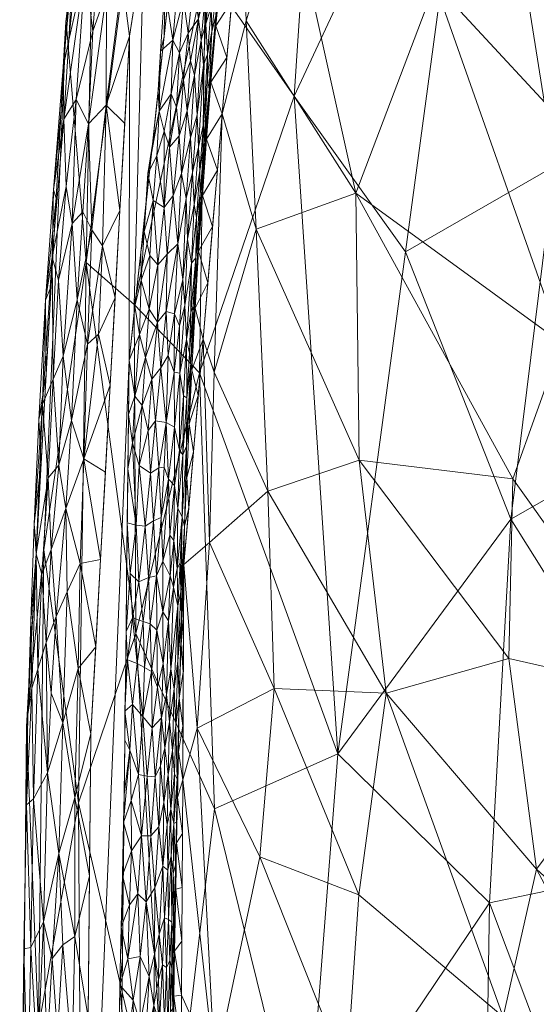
# Model space of a CAD drawing. Header units: millimetres. Extents: x -275 to 275, y 0 to 461.
# Tile 18 of 85: x -275 to -255, y 319 to 357. Entities that reach past the tile are written whole.
import ezdxf

# ---------------------------------------------------------------- set-up
doc = ezdxf.new("R2010")
doc.units = ezdxf.units.MM
doc.layers.add('A-GENM', color=13, linetype='Continuous')

# ---------------------------------------------------------------- blocks, each defined once
blk = doc.blocks.new('MODEL_CCAS1511-1000410R0 - MODEL_CCAS1511-1000410R0-465174-Preview')
at = {"layer": 'A-GENM', "lineweight": 9}
mesh = blk.add_polyface(dxfattribs=at)
corners = [(-272.167, 0), (-272.319, -150.975), (-272.479, -301.95), (-272.223, -329.002), (-270.726, -356.013), (-266.536, -382.739), (-256.83, -407.989), (-238.784, -428.131), (-214.858, -440.747), (-188.814, -448.06), (-162.114, -452.412), (-135.192, -455.069), (-108.188, -456.694), (-81.152, -457.659), (-54.105, -458.187), (-27.053, -458.42), (0, -458.452), (27.053, -458.42), (54.105, -458.187), (81.152, -457.659), (108.188, -456.694), (135.192, -455.069), (162.114, -452.412), (188.814, -448.059), (214.858, -440.746), (238.784, -428.131), (256.83, -407.989), (266.536, -382.739), (270.726, -356.013), (272.223, -329.002), (272.479, -301.95), (272.319, -150.975), (272.167, 0), (-271.479, -141.65), (-253.734, -118.36), (-222.049, -117.596), (-190.328, -117.596), (-158.607, -117.596), (-126.885, -117.596), (-95.164, -117.596), (-63.443, -117.596), (-31.721, -117.596), (0, -117.596), (15.006, -117.596), (30.013, -117.596), (45.019, -117.596), (60.026, -117.596), (75.032, -117.596), (90.039, -117.596), (105.045, -117.596), (120.051, -117.596), (135.058, -117.596), (150.064, -117.596), (165.071, -117.596), (180.077, -117.596), (195.083, -117.596), (210.09, -117.596), (225.096, -117.596), (240.103, -117.596), (255.062, -118.77), (267.363, -127.255), (271.479, -141.65), (271.5, -276.207), (270.746, -343.476), (267.133, -376.894), (262.881, -393.154), (255.834, -408.391), (245.398, -421.522), (232.048, -431.692), (216.932, -439.027), (200.945, -444.221), (167.942, -450.629), (134.487, -454.07), (67.276, -456.933), (0, -457.5), (-67.276, -456.933), (-134.485, -454.07), (-167.944, -450.629), (-200.946, -444.221), (-216.933, -439.027), (-232.048, -431.692), (-245.398, -421.522), (-255.835, -408.389), (-262.881, -393.152), (-267.133, -376.893), (-270.746, -343.476), (-271.5, -276.208), (0, -47.739), (12.205, -52.795), (17.261, -65), (12.205, -77.205), (0, -82.261), (-12.205, -77.205), (-17.261, -65), (-12.205, -52.795), (263.622, -390.318), (260.818, -397.614), (250.836, -414.68), (243.217, -423.183), (232.089, -431.661), (231.82, -431.802), (-231.823, -431.801), (-232.088, -431.662), (-243.217, -423.183), (-250.833, -414.683), (-260.819, -397.613), (-263.623, -390.318)]
mesh.append_faces([[corners[k] for k in face] for face in [(83, 105, 106), (98, 99, 25), (67, 97, 98), (80, 101, 102), (102, 103, 7), (68, 99, 100), (81, 103, 104), (65, 95, 96)]])
mesh.append_faces([[corners[k] for k in face] for face in [(8, 79, 101), (66, 26, 96), (69, 24, 100)]], dxfattribs={"vtx0": -1})
mesh.append_faces([[corners[k] for k in face] for face in [(0, 87, 32), (2, 86, 1), (4, 85, 3), (9, 78, 8), (14, 75, 13), (70, 24, 69)]], dxfattribs={"vtx0": -1, "vtx1": -1})
mesh.append_faces([[corners[k] for k in face] for face in [(94, 0, 38, 39)]], dxfattribs={"vtx0": -1, "vtx1": -1, "vtx3": -1})
mesh.append_faces([[corners[k] for k in face] for face in [(0, 35, 36), (33, 0, 1, 86), (92, 41, 42), (89, 48, 49, 88), (32, 58, 59), (62, 30, 31), (30, 62, 63), (90, 44, 45), (10, 76, 77), (75, 14, 15, 74), (28, 63, 64, 27), (23, 70, 71, 22), (70, 23, 24), (72, 21, 22, 71)]], dxfattribs={"vtx0": -1, "vtx2": -1})
mesh.append_faces([[corners[k] for k in face] for face in [(0, 36, 37, 38), (32, 52, 53, 54), (89, 46, 47, 48), (76, 10, 11, 12), (74, 15, 16, 17), (63, 28, 29, 30), (73, 18, 19, 20)]], dxfattribs={"vtx0": -1, "vtx3": -1})
mesh.append_faces([[corners[k] for k in face] for face in [(97, 26, 66)]], dxfattribs={"vtx1": -1})
mesh.append_faces([[corners[k] for k in face] for face in [(94, 87, 0), (87, 88, 32), (33, 34, 0), (34, 35, 0), (50, 51, 88, 49), (57, 58, 32, 56), (55, 56, 32, 54), (60, 61, 32), (59, 60, 32), (78, 79, 8)]], dxfattribs={"vtx1": -1, "vtx2": -1})
mesh.append_faces([[corners[k] for k in face] for face in [(51, 52, 32, 88)]], dxfattribs={"vtx1": -1, "vtx2": -1, "vtx3": -1})
mesh.append_faces([[corners[k] for k in face] for face in [(93, 94, 39, 40), (92, 93, 40, 41), (91, 92, 42, 43), (90, 91, 43, 44), (85, 86, 2, 3), (45, 46, 89, 90), (31, 32, 61, 62), (84, 85, 4, 5), (77, 78, 9, 10), (75, 76, 12, 13), (73, 74, 17, 18), (72, 73, 20, 21)]], dxfattribs={"vtx1": -1, "vtx3": -1})
mesh.append_faces([[corners[k] for k in face] for face in [(64, 95, 27), (5, 106, 84), (82, 105, 6), (6, 104, 82)]], dxfattribs={"vtx2": -1})
mesh = blk.add_polyface(dxfattribs=at)
corners = [(242.641, -308.429, -108.794), (229.636, -295.698, -128.305), (239.833, -291.402, -113.352), (274.044, -336.125, -15.779), (272.703, -326.339, -30.284), (274.257, -317.644, -18.095), (266.204, -288.686, -56.036), (269.204, -311.184, -47.788), (263.931, -311.864, -65.137), (272.601, -309.645, -31.257), (273.792, -297.628, -20.651), (274.979, -301.946, -2.537), (274.716, -329.289, -2.492), (267.436, -326.097, -53.797), (260.071, -284.144, -73.064), (257.128, -301.259, -81.719), (252.608, -279.6, -89.551), (262.663, -328.235, -67.653), (256.794, -322.464, -82.055), (270.83, -293.193, -38.531), (222.342, -311.317, -136.93), (210.407, -318.576, -150), (211.409, -305.008, -150), (243.995, -275.076, -105.476), (249.073, -301.928, -97.903), (226.592, -281.344, -132.47), (234.4, -270.587, -120.842), (224.53, -326.591, -132.305), (230.675, -319.245, -125.426), (220.983, -289.299, -139.748), (212.41, -291.44, -150), (223.974, -266.143, -135.672), (212.599, -278.629, -150), (212.847, -261.748, -150), (238.956, -321.125, -113.533), (234.128, -332.957, -118.615), (243.163, -334.049, -105.13), (247.808, -324.328, -99.014), (255.97, -337.322, -81.578), (218.026, -334.175, -138.594), (270.487, -332.894, -41.008)]
mesh.append_faces([[corners[k] for k in face] for face in [(31, 32, 33)]], dxfattribs={"vtx0": -1})
mesh.append_faces([[corners[k] for k in face] for face in [(14, 15, 16), (23, 2, 26), (26, 25, 31), (11, 5, 10), (10, 9, 19), (30, 20, 22)]], dxfattribs={"vtx0": -1, "vtx1": -1})
mesh.append_faces([[corners[k] for k in face] for face in [(0, 1, 2), (3, 4, 5), (6, 7, 8), (5, 9, 10), (7, 13, 8), (17, 18, 8), (2, 23, 24), (25, 26, 2), (24, 16, 15), (27, 20, 28), (29, 20, 30), (29, 25, 1), (18, 24, 15), (0, 2, 24), (25, 2, 1), (14, 8, 15), (18, 15, 8), (9, 7, 19), (25, 32, 31), (29, 1, 20), (34, 28, 1), (35, 27, 28), (32, 25, 29), (8, 13, 17), (36, 34, 37), (37, 34, 0), (37, 24, 18), (1, 0, 34), (24, 37, 0), (38, 37, 18), (21, 20, 27), (27, 39, 21), (1, 28, 20), (35, 28, 34), (40, 7, 4), (7, 40, 13), (4, 9, 5), (12, 3, 5), (7, 9, 4)]], dxfattribs={"vtx0": -1, "vtx1": -1, "vtx2": -1})
mesh.append_faces([[corners[k] for k in face] for face in [(20, 21, 22), (24, 23, 16), (8, 14, 6)]], dxfattribs={"vtx0": -1, "vtx2": -1})
mesh.append_faces([[corners[k] for k in face] for face in [(11, 12, 5), (6, 19, 7), (30, 32, 29)]], dxfattribs={"vtx1": -1, "vtx2": -1})
mesh = blk.add_polyface(dxfattribs=at)
corners = [(265.369, -338.405, -20.324), (260.797, -330.576, -31.473), (261.844, -339.595, -28.458), (233.958, -307.574, -64.489), (242.144, -320.413, -56.288), (244.011, -313.743, -54.73), (254.977, -323.763, -41.179), (256.044, -331.925, -39.04), (265.133, -330.761, -21.966), (267.631, -336.408, -12.265), (256.67, -308.146, -39.286), (256.259, -318.043, -39.635), (262.332, -315.813, -29.357), (243.969, -330.702, -53.625), (234.422, -319.219, -63.503), (248.345, -311.336, -50.076), (239.252, -303.422, -59.767), (268.621, -335.564, -2.482), (268.105, -329.23, -10.96), (267.881, -344.289, -2.51), (268.768, -310.555, -2.488), (267.426, -316.013, -15.47), (268.719, -318.891, -2.486), (263.22, -308.397, -27.632), (266.564, -306.217, -18.816), (265.678, -324.237, -20.992), (243.926, -301.362, -55.118), (251.625, -307.748, -46.208), (249.941, -330.544, -47.106), (254.012, -344.145, -40.326), (255.888, -338.875, -38.494), (226.427, -321.424, -69.803), (236.357, -328.381, -61.044), (224.247, -312.174, -72.127), (261.853, -322.767, -30.024), (245.399, -342.96, -50.588), (268.67, -327.228, -2.484), (217.281, -320.191, -76.453), (234.161, -336.435, -61.944), (231.757, -342.797, -62.94), (220.275, -330.666, -73.217), (223.563, -342.107, -69.068), (225.951, -306.514, -71.102)]
mesh.append_faces([[corners[k] for k in face] for face in [(17, 9, 19), (20, 21, 22), (36, 18, 17)]], dxfattribs={"vtx0": -1, "vtx1": -1})
mesh.append_faces([[corners[k] for k in face] for face in [(0, 1, 2), (3, 4, 5), (1, 6, 7), (8, 0, 9), (10, 11, 12), (13, 4, 14), (15, 16, 5), (17, 18, 9), (8, 1, 0), (23, 21, 24), (18, 21, 25), (26, 15, 27), (28, 29, 30), (5, 4, 28), (31, 32, 33), (34, 12, 11), (35, 13, 32), (12, 21, 23), (21, 18, 36), (8, 9, 18), (8, 18, 25), (25, 34, 8), (1, 7, 2), (34, 1, 8), (6, 1, 11), (34, 25, 12), (1, 34, 11), (21, 12, 25), (23, 10, 12), (30, 2, 7), (28, 30, 7), (35, 29, 13), (13, 14, 32), (37, 38, 31), (39, 38, 40), (41, 39, 40), (15, 6, 11), (28, 6, 5), (14, 4, 3), (3, 5, 16), (14, 3, 42), (28, 4, 13), (33, 14, 42), (14, 33, 32), (31, 38, 32), (35, 32, 38), (11, 10, 27), (6, 15, 5), (11, 27, 15), (29, 28, 13), (28, 7, 6), (21, 20, 24)]], dxfattribs={"vtx0": -1, "vtx1": -1, "vtx2": -1})
mesh.append_faces([[corners[k] for k in face] for face in [(36, 22, 21)]], dxfattribs={"vtx1": -1, "vtx2": -1})
mesh = blk.add_polyface(dxfattribs=at)
corners = [(274.661, -314.953, -1.326), (274.43, -312.331, -0.947), (274.294, -316.289, -0.82), (272.848, -321.165, -0.044), (273.311, -320.841, -0.176), (272.951, -316.456, -0.053), (272.365, -314.005), (273.053, -311.338, -0.067), (274.546, -320.735, -1.236), (274.821, -320.676, -1.914), (272.327, -318.023), (272.275, -323.512), (273.308, -329.431, -0.253), (273.459, -324.375, -0.271), (272.846, -326.534, -0.064), (274.021, -313.022, -0.542), (273.924, -316.611, -0.489), (274.056, -321.722, -0.649), (273.898, -327.489, -0.61), (273.639, -313.968, -0.295), (274.719, -326.256, -1.909), (274.771, -323.59, -2.5), (273.722, -320.308, -0.381), (273.51, -317.351, -0.245), (272.223, -329.002), (274.444, -326.483, -1.24), (274.884, -314.976, -1.912), (274.826, -317.903, -2.51), (274.768, -310.363, -1.493), (274.51, -330.771, -1.606), (274.717, -329.276, -2.491), (274.931, -310.765, -2.014), (274.864, -313.914, -2.516), (274.658, -329.755, -2.025)]
mesh.append_faces([[corners[k] for k in face] for face in [(11, 3, 10), (27, 9, 21)]], dxfattribs={"vtx0": -1, "vtx1": -1})
mesh.append_faces([[corners[k] for k in face] for face in [(0, 1, 2), (3, 4, 5), (6, 5, 7), (8, 9, 0), (12, 13, 14), (1, 15, 2), (15, 16, 2), (2, 17, 8), (17, 13, 18), (19, 7, 5), (9, 20, 21), (4, 22, 23), (13, 12, 18), (10, 3, 5), (5, 23, 19), (14, 3, 11), (13, 3, 14), (4, 3, 13), (25, 8, 17), (25, 17, 18), (17, 2, 16), (8, 20, 9), (26, 0, 9), (26, 9, 27), (20, 8, 25), (26, 28, 0), (29, 20, 25), (31, 26, 32), (8, 0, 2), (19, 16, 15), (16, 23, 22), (16, 19, 23), (30, 20, 33), (22, 13, 17), (5, 4, 23), (13, 22, 4), (16, 22, 17)]], dxfattribs={"vtx0": -1, "vtx1": -1, "vtx2": -1})
mesh.append_faces([[corners[k] for k in face] for face in [(5, 6, 10), (26, 27, 32)]], dxfattribs={"vtx0": -1, "vtx2": -1})
mesh.append_faces([[corners[k] for k in face] for face in [(11, 24, 14), (30, 21, 20)]], dxfattribs={"vtx1": -1, "vtx2": -1})
mesh = blk.add_polyface(dxfattribs=at)
corners = [(269.298, -319.958, -1.01), (269.368, -321.881, -0.862), (269.448, -320.058, -0.788), (269.569, -317.828, -0.678), (269.604, -319.497, -0.622), (269.025, -321.23, -1.689), (269.057, -318.372, -1.699), (268.989, -320.588, -1.949), (269.085, -321.718, -1.44), (269.084, -319.93, -1.519), (270.583, -318.693, -0.1), (270.856, -316.487, -0.048), (270.547, -316.599, -0.115), (271.055, -321.519, -0.016), (271.005, -320.352), (271.098, -319.274, -0.015), (270.313, -317.804, -0.188), (270.108, -317.063, -0.282), (269.964, -319.61, -0.346), (271.133, -317.371, -0.013), (270.089, -322.502, -0.258), (270.311, -320.386, -0.178), (269.378, -317.83, -0.921), (269.171, -320.225, -1.261), (269.245, -317.534, -1.162), (269.085, -316.478, -1.655), (269.028, -317.122, -1.941), (268.719, -318.891, -2.486), (269.007, -318.851, -1.966), (268.731, -316.807, -2.487), (269.788, -318.491, -0.473), (269.761, -320.47, -0.475), (270.787, -320.289, -0.053), (269.575, -321.247, -0.629), (271.029, -318.25), (269.909, -316.531, -0.4), (269.223, -321.821, -1.101), (269.137, -318.239, -1.412), (269.163, -316.423, -1.387), (268.707, -320.975, -2.486), (269.712, -316.634, -0.551)]
mesh.append_faces([[corners[k] for k in face] for face in [(27, 28, 29)]], dxfattribs={"vtx0": -1, "vtx1": -1})
mesh.append_faces([[corners[k] for k in face] for face in [(0, 1, 2), (3, 2, 4), (5, 6, 7), (5, 8, 9), (10, 11, 12), (13, 14, 15), (16, 17, 18), (11, 10, 15), (15, 19, 11), (18, 20, 21), (0, 2, 22), (8, 23, 9), (0, 22, 24), (25, 26, 6), (28, 7, 6), (30, 3, 4), (30, 31, 18), (31, 20, 18), (32, 10, 21), (18, 21, 16), (2, 1, 33), (15, 34, 19), (13, 15, 32), (10, 12, 16), (21, 10, 16), (10, 32, 15), (17, 35, 30), (23, 36, 0), (24, 23, 0), (9, 23, 37), (6, 9, 37), (9, 6, 5), (6, 26, 28), (37, 25, 6), (24, 38, 37), (29, 28, 26), (27, 7, 28), (4, 2, 33), (22, 2, 3), (31, 4, 33), (4, 31, 30), (17, 30, 18), (30, 40, 3), (24, 37, 23)]], dxfattribs={"vtx0": -1, "vtx1": -1, "vtx2": -1})
mesh.append_faces([[corners[k] for k in face] for face in [(7, 27, 39)]], dxfattribs={"vtx0": -1, "vtx2": -1})
mesh.append_faces([[corners[k] for k in face] for face in [(14, 34, 15)]], dxfattribs={"vtx1": -1, "vtx2": -1})
mesh = blk.add_polyface(dxfattribs=at)
corners = [(249.711, -340.886, -92.708), (243.163, -334.049, -105.13), (247.808, -324.328, -99.014), (274.044, -336.125, -15.779), (273.185, -356.588, -2.515), (272.402, -347.259, -25.284), (270.554, -345.633, -36.901), (270.487, -332.894, -41.008), (268.02, -342.984, -48.372), (255.97, -337.322, -81.578), (260.044, -347.662, -69.822), (254.272, -350.984, -81.154), (264.355, -353.692, -56.241), (267.787, -358.627, -42.261), (224.53, -326.591, -132.305), (226.979, -341.007, -126.12), (218.026, -334.175, -138.594), (267.436, -326.097, -53.797), (234.128, -332.957, -118.615), (235.114, -345.862, -114.022), (235.403, -362.886, -106.835), (226.525, -368.102, -115.395), (227.943, -356.719, -119.427), (257.154, -369.098, -66.314), (250.606, -363.964, -82.451), (242.767, -370.621, -91.863), (242.378, -351.238, -101.677), (216.045, -345.57, -137.66), (207.467, -331.871, -150), (238.956, -321.125, -113.533), (219.43, -359.482, -128.208), (208.882, -357.356, -140.446), (210.407, -318.576, -150), (262.663, -328.235, -67.653), (272.703, -326.339, -30.284), (270.02, -365.285, -26.715), (263.439, -367.529, -51.225), (272.136, -361.138, -14.724), (271.047, -370.081, -2.568), (274.716, -329.289, -2.492), (273.951, -342.938, -2.503), (256.794, -322.464, -82.055), (213.693, -367.795, -129.795)]
mesh.append_faces([[corners[k] for k in face] for face in [(32, 16, 28)]], dxfattribs={"vtx0": -1, "vtx1": -1})
mesh.append_faces([[corners[k] for k in face] for face in [(0, 1, 2), (3, 4, 5), (5, 6, 7), (7, 6, 8), (9, 10, 11), (12, 8, 13), (14, 15, 16), (8, 6, 13), (17, 7, 8), (18, 19, 15), (20, 21, 22), (10, 12, 23), (9, 11, 0), (24, 25, 26), (16, 27, 28), (26, 1, 0), (18, 29, 1), (26, 0, 11), (20, 22, 19), (19, 1, 26), (18, 15, 14), (27, 30, 31), (22, 27, 15), (27, 16, 15), (1, 19, 18), (20, 19, 26), (8, 12, 33), (8, 33, 17), (9, 33, 10), (7, 34, 5), (3, 5, 34), (5, 35, 6), (13, 36, 12), (6, 35, 13), (23, 12, 36), (12, 10, 33), (26, 25, 20), (37, 5, 4), (5, 37, 35), (23, 24, 11), (21, 30, 22), (27, 22, 30), (19, 22, 15), (2, 9, 0), (33, 9, 41), (23, 11, 10), (26, 11, 24), (42, 31, 30), (42, 30, 21)]], dxfattribs={"vtx0": -1, "vtx1": -1, "vtx2": -1})
mesh.append_faces([[corners[k] for k in face] for face in [(37, 4, 38)]], dxfattribs={"vtx0": -1, "vtx2": -1})
mesh.append_faces([[corners[k] for k in face] for face in [(3, 39, 40, 4)]], dxfattribs={"vtx0": -1, "vtx3": -1})
mesh = blk.add_polyface(dxfattribs=at)
corners = [(270.965, -325.569, -0.018), (270.995, -323.538, -0.018), (270.651, -324.476, -0.066), (270.089, -322.502, -0.258), (270.259, -325.054, -0.17), (270.411, -322.815, -0.133), (269.242, -323.728, -1.014), (269.434, -323.878, -0.738), (269.368, -321.881, -0.862), (269.596, -325.402, -0.547), (269.903, -325.056, -0.333), (269.744, -323.044, -0.46), (269.271, -325.495, -0.916), (270.311, -320.386, -0.178), (270.732, -322.391, -0.057), (270.787, -320.289, -0.053), (269.171, -320.225, -1.261), (269.085, -321.718, -1.44), (269.223, -321.821, -1.101), (268.945, -323.916, -1.907), (268.933, -322.996, -2.166), (268.903, -324.787, -2.169), (268.973, -322.242, -1.898), (268.695, -323.059, -2.485), (269.018, -325.528, -1.453), (268.914, -325.583, -1.918), (269.035, -323.603, -1.508), (269.115, -324.283, -1.25), (268.989, -320.588, -1.949), (268.707, -320.975, -2.486), (269.575, -321.247, -0.629), (269.399, -326.353, -0.725), (269.298, -319.958, -1.01), (269.127, -326.092, -1.15), (271.055, -321.519, -0.016), (270.982, -322.454), (270.958, -324.556), (271.005, -320.352), (269.025, -321.23, -1.689), (268.682, -325.143, -2.485), (269.761, -320.47, -0.475)]
mesh.append_faces([[corners[k] for k in face] for face in [(0, 1, 2), (3, 4, 5), (6, 7, 8), (9, 10, 11), (7, 6, 12), (5, 13, 3), (14, 15, 5), (16, 17, 18), (8, 18, 6), (19, 20, 21), (22, 20, 19), (20, 23, 21), (24, 19, 25), (26, 24, 27), (28, 29, 20), (5, 4, 2), (4, 3, 10), (11, 30, 7), (10, 3, 11), (14, 5, 2), (15, 13, 5), (7, 31, 9), (11, 7, 9), (8, 32, 18), (27, 33, 6), (7, 30, 8), (33, 12, 6), (34, 15, 14), (35, 34, 1), (1, 34, 14), (2, 1, 14), (36, 1, 0), (27, 18, 17), (28, 22, 38), (38, 22, 26), (22, 19, 26), (20, 22, 28), (25, 19, 21), (30, 11, 40), (3, 40, 11), (18, 27, 6), (26, 27, 17), (26, 17, 38), (19, 24, 26)]], dxfattribs={"vtx0": -1, "vtx1": -1, "vtx2": -1})
mesh.append_faces([[corners[k] for k in face] for face in [(1, 36, 35), (34, 35, 37), (20, 29, 23)]], dxfattribs={"vtx0": -1, "vtx2": -1})
mesh.append_faces([[corners[k] for k in face] for face in [(23, 39, 21)]], dxfattribs={"vtx1": -1, "vtx2": -1})
mesh = blk.add_polyface(dxfattribs=at)
corners = [(268.93, -329.333, -1.477), (268.991, -327.452, -1.419), (268.885, -327.249, -1.894), (269.356, -328.468, -0.724), (269.23, -327.431, -0.92), (269.181, -329.468, -0.924), (268.806, -330.391, -1.935), (269.737, -327.346, -0.408), (269.848, -329.241, -0.314), (270.048, -327.366, -0.236), (269.903, -325.056, -0.333), (270.259, -325.054, -0.17), (269.018, -325.528, -1.453), (269.127, -326.092, -1.15), (270.608, -330.14, -0.052), (270.718, -328.376, -0.041), (270.386, -327.436, -0.115), (269.115, -324.283, -1.25), (269.399, -326.353, -0.725), (268.67, -327.228, -2.484), (268.658, -329.312, -2.484), (268.833, -328.303, -2.177), (270.915, -329.883, -0.014), (270.911, -328.761), (270.965, -325.569, -0.018), (270.935, -326.658), (270.207, -329.673, -0.154), (270.66, -326.418, -0.057), (269.596, -325.402, -0.547), (269.534, -327.76, -0.56), (269.493, -329.627, -0.557), (269.271, -325.495, -0.916), (269.063, -328.362, -1.184), (269.434, -323.878, -0.738), (270.958, -324.556), (270.651, -324.476, -0.066), (268.87, -326.546, -2.169), (268.682, -325.143, -2.485), (268.914, -325.583, -1.918), (268.903, -324.787, -2.169)]
mesh.append_faces([[corners[k] for k in face] for face in [(0, 1, 2), (3, 4, 5), (2, 6, 0), (7, 8, 9), (9, 10, 7), (9, 11, 10), (12, 1, 13), (14, 15, 16), (16, 11, 9), (13, 17, 12), (4, 3, 18), (15, 22, 23), (24, 15, 25), (26, 16, 9), (16, 26, 14), (8, 26, 9), (27, 15, 24), (16, 27, 11), (10, 28, 7), (28, 18, 29), (30, 8, 7), (29, 30, 7), (30, 29, 3), (31, 4, 18), (32, 5, 4), (13, 32, 4), (1, 0, 32), (31, 13, 4), (33, 31, 18), (28, 29, 7), (18, 3, 29), (24, 35, 27), (36, 19, 21), (36, 38, 39), (12, 38, 2), (11, 27, 35), (15, 27, 16), (13, 1, 32), (2, 1, 12), (21, 2, 36), (6, 2, 21), (38, 36, 2), (36, 39, 37)]], dxfattribs={"vtx0": -1, "vtx1": -1, "vtx2": -1})
mesh.append_faces([[corners[k] for k in face] for face in [(24, 25, 34), (36, 37, 19)]], dxfattribs={"vtx0": -1, "vtx2": -1})
mesh.append_faces([[corners[k] for k in face] for face in [(19, 20, 21), (23, 25, 15)]], dxfattribs={"vtx1": -1, "vtx2": -1})
mesh = blk.add_polyface(dxfattribs=at)
corners = [(273.764, -330.578, -0.566), (273.308, -329.431, -0.253), (273.572, -333.542, -0.489), (274.339, -335.977, -1.621), (274.414, -337.12, -2.06), (274.554, -333.363, -2.06), (274.51, -330.771, -1.606), (274.658, -329.755, -2.025), (272.639, -335.596, -0.08), (273.137, -334.509, -0.248), (272.722, -331.541, -0.066), (272.846, -326.534, -0.064), (273.197, -337.731, -0.347), (274.276, -331.509, -1.181), (274.123, -335.176, -1.136), (273.898, -327.489, -0.61), (273.958, -332.54, -0.805), (272.223, -329.002), (272.036, -332.378), (271.85, -335.754), (274.335, -336.098, -2.496), (274.237, -341.179, -2.099), (274.143, -339.509, -2.499), (274.526, -332.687, -2.494), (274.717, -329.276, -2.491), (274.719, -326.256, -1.909), (274.092, -341.768, -1.654), (273.876, -338.913, -1.001), (273.764, -336.138, -0.736), (272.502, -339.651, -0.089), (272.975, -341.133, -0.31), (271.663, -339.131), (273.47, -339.406, -0.593), (274.444, -326.483, -1.24)]
mesh.append_faces([[corners[k] for k in face] for face in [(0, 1, 2), (3, 4, 5), (6, 5, 7), (8, 9, 10), (10, 1, 11), (10, 9, 1), (2, 9, 12), (3, 13, 14), (13, 15, 16), (11, 17, 10), (14, 13, 16), (4, 20, 5), (6, 3, 5), (4, 21, 22), (6, 7, 25), (26, 4, 3), (26, 3, 27), (16, 28, 14), (12, 28, 2), (29, 30, 12), (28, 32, 27), (12, 30, 32), (14, 28, 27), (28, 16, 2), (27, 3, 14), (13, 3, 6), (0, 2, 16), (1, 9, 2), (6, 33, 13), (15, 13, 33), (16, 15, 0), (1, 0, 15), (12, 32, 28), (12, 9, 8), (10, 18, 8), (12, 8, 29), (7, 5, 23), (19, 29, 8)]], dxfattribs={"vtx0": -1, "vtx1": -1, "vtx2": -1})
mesh.append_faces([[corners[k] for k in face] for face in [(10, 17, 18), (7, 23, 24), (29, 19, 31), (5, 20, 23)]], dxfattribs={"vtx0": -1, "vtx2": -1})
mesh.append_faces([[corners[k] for k in face] for face in [(18, 19, 8), (22, 20, 4)]], dxfattribs={"vtx1": -1, "vtx2": -1})
mesh = blk.add_polyface(dxfattribs=at)
corners = [(268.721, -333.547, -1.91), (268.747, -334.497, -1.614), (268.854, -331.816, -1.517), (269.878, -331.424, -0.27), (269.848, -329.241, -0.314), (269.651, -330.814, -0.411), (270.915, -329.883, -0.014), (270.608, -330.14, -0.052), (270.81, -331.867, -0.018), (269.441, -333.723, -0.505), (269.677, -333.016, -0.354), (269.426, -331.725, -0.568), (269.181, -329.468, -0.924), (268.995, -330.745, -1.206), (269.129, -331.505, -0.923), (270.608, -333.502, -0.037), (270.864, -332.965), (270.207, -329.673, -0.154), (270.432, -331.733, -0.078), (269.299, -330.526, -0.731), (269.225, -333.386, -0.724), (268.646, -331.396, -2.483), (268.633, -333.48, -2.482), (268.726, -332.471, -2.187), (268.854, -333.963, -1.326), (269.063, -328.362, -1.184), (268.93, -329.333, -1.477), (268.658, -329.312, -2.484), (268.806, -330.391, -1.935), (269.027, -334.688, -0.932), (268.662, -334.556, -2.187), (270.887, -330.863), (270.205, -333.35, -0.123), (270.718, -328.376, -0.041), (270.911, -328.761), (270.154, -331.569, -0.155), (269.493, -329.627, -0.557), (269.356, -328.468, -0.724), (269.928, -333.268, -0.222), (268.833, -328.303, -2.177)]
mesh.append_faces([[corners[k] for k in face] for face in [(0, 1, 2), (3, 4, 5), (6, 7, 8), (9, 10, 11), (12, 13, 14), (15, 16, 8), (7, 17, 18), (19, 14, 20), (14, 19, 12), (24, 13, 2), (13, 25, 26), (9, 11, 20), (14, 24, 29), (22, 30, 23), (31, 6, 8), (32, 15, 18), (18, 15, 8), (7, 6, 33), (8, 7, 18), (18, 35, 32), (36, 5, 4), (17, 4, 3), (11, 5, 36), (5, 11, 10), (19, 11, 36), (20, 14, 29), (20, 11, 19), (37, 19, 36), (19, 37, 12), (12, 25, 13), (2, 13, 26), (24, 14, 13), (26, 28, 2), (0, 2, 28), (35, 18, 17), (32, 35, 38), (3, 10, 38), (5, 10, 3), (17, 3, 35), (38, 35, 3), (0, 28, 23), (28, 21, 23), (2, 1, 24), (27, 28, 39)]], dxfattribs={"vtx0": -1, "vtx1": -1, "vtx2": -1})
mesh.append_faces([[corners[k] for k in face] for face in [(8, 16, 31), (6, 31, 34)]], dxfattribs={"vtx0": -1, "vtx2": -1})
mesh.append_faces([[corners[k] for k in face] for face in [(21, 22, 23), (27, 21, 28)]], dxfattribs={"vtx1": -1, "vtx2": -1})
mesh = blk.add_polyface(dxfattribs=at)
corners = [(269.797, -337.249, -0.22), (269.916, -339.102, -0.148), (270.121, -337.042, -0.111), (268.769, -335.63, -1.408), (268.882, -335.406, -1.149), (268.854, -333.963, -1.326), (268.664, -335.294, -1.914), (268.747, -334.497, -1.614), (268.721, -333.547, -1.91), (270.817, -337.169), (270.703, -335.207, -0.019), (270.473, -337.085, -0.039), (270.364, -334.896, -0.071), (269.998, -335.053, -0.172), (270.608, -333.502, -0.037), (270.205, -333.35, -0.123), (269.928, -333.268, -0.222), (269.679, -335.125, -0.314), (269.169, -336.693, -0.663), (269.152, -335.118, -0.745), (269.013, -336.495, -0.862), (269.506, -337.382, -0.369), (269.436, -335.686, -0.459), (268.662, -334.556, -2.187), (268.621, -335.564, -2.482), (268.601, -337.04, -1.919), (269.027, -334.688, -0.932), (268.633, -333.48, -2.482), (269.441, -333.723, -0.505), (269.225, -333.386, -0.724), (270.356, -339.398, -0.042), (270.84, -335.067), (270.864, -332.965), (268.992, -338.617, -0.782), (269.22, -338.868, -0.535), (269.677, -333.016, -0.354), (268.726, -332.471, -2.187), (268.695, -337.394, -1.438), (268.863, -337.739, -1.024), (268.436, -337.745, -2.489)]
mesh.append_faces([[corners[k] for k in face] for face in [(0, 1, 2), (3, 4, 5), (6, 7, 8), (9, 10, 11), (12, 13, 2), (12, 10, 14), (15, 16, 13), (13, 12, 15), (16, 17, 13), (18, 19, 20), (5, 7, 3), (21, 17, 22), (23, 6, 8), (23, 24, 25), (26, 5, 4), (19, 28, 29), (17, 0, 13), (12, 2, 11), (13, 0, 2), (10, 12, 11), (12, 14, 15), (30, 11, 2), (32, 14, 10), (19, 29, 26), (20, 19, 26), (33, 18, 20), (22, 34, 21), (17, 21, 0), (35, 17, 16), (22, 17, 28), (17, 35, 28), (19, 22, 28), (34, 22, 18), (36, 23, 8), (23, 25, 6), (7, 25, 37), (7, 6, 25), (7, 37, 3), (4, 37, 38), (37, 4, 3), (20, 4, 38), (4, 20, 26), (33, 20, 38), (19, 18, 22)]], dxfattribs={"vtx0": -1, "vtx1": -1, "vtx2": -1})
mesh.append_faces([[corners[k] for k in face] for face in [(25, 24, 39)]], dxfattribs={"vtx0": -1, "vtx2": -1})
mesh.append_faces([[corners[k] for k in face] for face in [(27, 24, 23), (31, 32, 10, 9)]], dxfattribs={"vtx1": -1, "vtx2": -1})
mesh = blk.add_polyface(dxfattribs=at)
corners = [(252.846, -351.499, -40.504), (254.012, -344.145, -40.326), (245.399, -342.96, -50.588), (247.07, -365.139, -43.859), (254.497, -374.236, -31.483), (252.644, -359.534, -39.012), (234.161, -336.435, -61.944), (242.199, -350.395, -52.513), (259.449, -380.557, -19.533), (254.298, -382.771, -27.528), (238.035, -377.26, -47.851), (230.015, -375.348, -54.75), (235.666, -385.063, -46.097), (266.211, -356.615, -12.203), (261.969, -349.94, -26.345), (264.616, -361.855, -15.885), (258.902, -358.046, -30.074), (259.435, -370.248, -25.089), (263.725, -371.39, -13.653), (265.825, -348.539, -16.724), (267.141, -353.014, -2.539), (265.369, -338.405, -20.324), (261.844, -339.595, -28.458), (236.718, -355.792, -56.144), (242.709, -373.619, -45.217), (231.757, -342.797, -62.94), (223.563, -342.107, -69.068), (267.881, -344.289, -2.51), (267.631, -336.408, -12.265), (267.453, -343.004, -11.471), (266.401, -361.739, -2.567), (265.661, -370.463, -2.595), (263.743, -379.145, -2.556), (235.727, -366.982, -53.656), (248.818, -378.865, -36.681), (229.942, -356.191, -61.322), (222.699, -365.263, -63.401), (220.395, -348.94, -69.663), (255.888, -338.875, -38.494), (223.836, -385.587, -53.93), (244.114, -385.388, -38.474)]
mesh.append_faces([[corners[k] for k in face] for face in [(30, 15, 31), (20, 13, 30)]], dxfattribs={"vtx0": -1, "vtx1": -1})
mesh.append_faces([[corners[k] for k in face] for face in [(0, 1, 2), (3, 4, 5), (6, 7, 2), (8, 4, 9), (10, 11, 12), (13, 14, 15), (16, 17, 18), (19, 13, 20), (19, 21, 22), (23, 3, 7), (3, 23, 24), (4, 8, 17), (23, 25, 26), (27, 28, 29), (28, 21, 29), (19, 22, 14), (30, 13, 15), (16, 15, 14), (32, 18, 8), (1, 16, 14), (5, 17, 16), (2, 7, 5), (0, 16, 1), (3, 5, 7), (23, 33, 24), (4, 3, 34), (33, 35, 36), (25, 23, 7), (35, 33, 23), (9, 4, 34), (5, 4, 17), (16, 18, 15), (18, 31, 15), (8, 18, 17), (6, 25, 7), (26, 37, 35), (1, 14, 38), (22, 38, 14), (39, 12, 11), (10, 24, 33), (24, 40, 34), (11, 33, 36), (33, 11, 10), (40, 24, 10), (3, 24, 34), (21, 19, 29), (20, 29, 19), (14, 13, 19), (2, 5, 0), (5, 16, 0), (26, 35, 23)]], dxfattribs={"vtx0": -1, "vtx1": -1, "vtx2": -1})
mesh.append_faces([[corners[k] for k in face] for face in [(29, 20, 27), (18, 32, 31)]], dxfattribs={"vtx0": -1, "vtx2": -1})
mesh = blk.add_polyface(dxfattribs=at)
corners = [(268.505, -338.927, -2.13), (268.413, -341.006, -2.165), (268.525, -340.142, -1.65), (268.659, -339.806, -1.27), (268.695, -337.394, -1.438), (270.007, -340.75, -0.101), (270.356, -339.398, -0.042), (269.916, -339.102, -0.148), (269.596, -339.307, -0.275), (269.797, -337.249, -0.22), (269.506, -337.382, -0.369), (270.608, -340.277, -0.01), (270.793, -339.271), (270.473, -337.085, -0.039), (268.863, -337.739, -1.024), (269.004, -343.011, -0.559), (268.988, -340.874, -0.675), (268.776, -342.966, -0.806), (268.796, -339.99, -0.981), (268.644, -342.085, -1.08), (268.507, -342.019, -1.408), (269.22, -338.868, -0.535), (269.169, -336.693, -0.663), (268.992, -338.617, -0.782), (268.601, -337.04, -1.919), (268.436, -337.745, -2.489), (269.862, -342.737, -0.115), (270.235, -341.714, -0.045), (270.518, -342.075, -0.011), (269.716, -341.125, -0.188), (269.312, -341.056, -0.394), (269.518, -343.174, -0.228), (268.355, -343.337, -1.738), (268.066, -342.108, -2.503), (268.314, -343.096, -2.138), (269.385, -339.325, -0.397), (270.121, -337.042, -0.111), (270.77, -341.373), (270.746, -343.476), (270.817, -337.169), (268.251, -339.926, -2.496)]
mesh.append_faces([[corners[k] for k in face] for face in [(12, 11, 37), (33, 1, 40)]], dxfattribs={"vtx0": -1, "vtx1": -1})
mesh.append_faces([[corners[k] for k in face] for face in [(0, 1, 2), (3, 4, 2), (5, 6, 7), (8, 9, 10), (11, 12, 13), (14, 4, 3), (15, 16, 17), (3, 18, 14), (19, 3, 20), (21, 22, 23), (0, 24, 25), (26, 27, 5), (28, 11, 27), (29, 30, 31), (24, 2, 4), (14, 18, 23), (1, 32, 2), (1, 33, 34), (29, 5, 7), (8, 7, 9), (35, 30, 8), (8, 29, 7), (35, 10, 21), (30, 29, 8), (7, 6, 36), (15, 30, 16), (18, 17, 16), (26, 5, 29), (6, 5, 27), (28, 37, 11), (27, 11, 6), (20, 3, 2), (3, 19, 18), (2, 32, 20), (17, 18, 19), (18, 16, 23), (21, 23, 16), (30, 21, 16), (13, 6, 11), (1, 0, 40), (2, 24, 0), (10, 35, 8), (21, 30, 35)]], dxfattribs={"vtx0": -1, "vtx1": -1, "vtx2": -1})
mesh.append_faces([[corners[k] for k in face] for face in [(13, 12, 39), (0, 25, 40)]], dxfattribs={"vtx0": -1, "vtx2": -1})
mesh.append_faces([[corners[k] for k in face] for face in [(38, 37, 28)]], dxfattribs={"vtx1": -1, "vtx2": -1})
mesh = blk.add_polyface(dxfattribs=at)
corners = [(272.953, -348.759, -0.608), (272.758, -345.812, -0.334), (272.54, -349.214, -0.337), (273.471, -346.566, -1.008), (273.293, -343.631, -0.626), (272.186, -348.516, -0.15), (271.933, -344.483, -0.024), (272.502, -339.651, -0.089), (271.476, -342.507), (273.68, -342.734, -0.989), (274.092, -341.768, -1.654), (273.876, -338.913, -1.001), (272.975, -341.133, -0.31), (273.47, -339.406, -0.593), (272.356, -344.096, -0.113), (273.976, -345.794, -2.066), (274.237, -341.179, -2.099), (273.267, -352.808, -1.412), (273.674, -350.072, -1.981), (273.72, -347.459, -1.546), (271.635, -353.341, -0.091), (272.319, -352.62, -0.36), (274.414, -337.12, -2.06), (274.143, -339.509, -2.499), (273.952, -342.92, -2.502), (273.57, -349.742, -2.508), (273.761, -346.331, -2.505), (273.178, -350.191, -0.949), (273.379, -353.153, -2.511), (271.773, -347.895, -0.032), (272.795, -353.561, -0.811), (271.289, -345.884), (271.102, -349.26), (271.663, -339.131)]
mesh.append_faces([[corners[k] for k in face] for face in [(23, 16, 24)]], dxfattribs={"vtx0": -1, "vtx1": -1})
mesh.append_faces([[corners[k] for k in face] for face in [(0, 1, 2), (3, 4, 0), (2, 1, 5), (6, 7, 8), (9, 4, 3), (10, 11, 9), (12, 4, 13), (1, 14, 5), (7, 14, 12), (10, 15, 16), (17, 18, 19), (20, 21, 5), (16, 22, 10), (10, 19, 15), (18, 25, 15), (18, 15, 19), (24, 16, 15), (19, 3, 27), (6, 29, 14), (9, 3, 19), (20, 5, 29), (27, 3, 0), (0, 4, 1), (0, 30, 27), (9, 19, 10), (12, 1, 4), (1, 12, 14), (4, 9, 13), (14, 29, 5), (29, 6, 31), (7, 6, 14), (13, 9, 11), (32, 20, 29), (19, 27, 17), (5, 21, 2), (0, 2, 21)]], dxfattribs={"vtx0": -1, "vtx1": -1, "vtx2": -1})
mesh.append_faces([[corners[k] for k in face] for face in [(15, 25, 26), (6, 8, 31), (29, 31, 32)]], dxfattribs={"vtx0": -1, "vtx2": -1})
mesh.append_faces([[corners[k] for k in face] for face in [(28, 25, 18), (33, 8, 7), (26, 24, 15)]], dxfattribs={"vtx1": -1, "vtx2": -1})
mesh = blk.add_polyface(dxfattribs=at)
corners = [(268.183, -345.484, -2.188), (268.053, -347.689, -2.173), (268.16, -346.467, -1.87), (269.643, -344.941, -0.146), (269.313, -345.351, -0.269), (269.277, -347.57, -0.226), (268.527, -344.272, -1.093), (268.36, -345.311, -1.344), (268.329, -347.224, -1.151), (268.355, -343.337, -1.738), (268.314, -343.096, -2.138), (268.661, -346.597, -0.707), (268.986, -345.266, -0.475), (268.798, -344.796, -0.669), (269.962, -345.446, -0.059), (270.342, -344.461, -0.015), (270.103, -343.58, -0.052), (269.862, -342.737, -0.115), (269.518, -343.174, -0.228), (269.716, -341.125, -0.188), (269.004, -343.011, -0.559), (269.23, -343.654, -0.366), (268.164, -347.438, -1.569), (268.262, -345.581, -1.613), (268.507, -342.019, -1.408), (268.401, -343.739, -1.472), (267.881, -344.289, -2.51), (267.696, -346.47, -2.517), (268.066, -342.108, -2.503), (268.584, -345.593, -0.878), (269.626, -347.164, -0.113), (268.863, -347.978, -0.447), (269.312, -341.056, -0.394), (268.776, -342.966, -0.806), (268.644, -342.085, -1.08), (270.52, -345.564), (270.746, -343.476), (270.279, -346.569, -0.011), (270.518, -342.075, -0.011), (269.936, -347.521, -0.042), (270.235, -341.714, -0.045), (268.413, -341.006, -2.165)]
mesh.append_faces([[corners[k] for k in face] for face in [(27, 0, 26)]], dxfattribs={"vtx0": -1, "vtx1": -1})
mesh.append_faces([[corners[k] for k in face] for face in [(0, 1, 2), (3, 4, 5), (6, 7, 8), (9, 10, 0), (11, 12, 13), (14, 15, 16), (17, 18, 3), (18, 17, 19), (20, 13, 12), (4, 21, 12), (2, 22, 23), (6, 24, 25), (0, 10, 26), (23, 22, 7), (9, 0, 2), (11, 13, 29), (6, 8, 29), (3, 30, 14), (16, 17, 3), (3, 18, 4), (16, 3, 14), (21, 4, 18), (31, 4, 12), (21, 20, 12), (18, 32, 21), (32, 20, 21), (6, 33, 34), (13, 33, 29), (14, 37, 15), (15, 36, 38), (37, 14, 39), (15, 37, 35), (33, 13, 20), (25, 23, 7), (9, 2, 23), (38, 40, 16), (25, 24, 9), (38, 16, 15), (17, 16, 40), (33, 6, 29), (24, 6, 34), (41, 10, 9), (23, 25, 9), (6, 25, 7)]], dxfattribs={"vtx0": -1, "vtx1": -1, "vtx2": -1})
mesh.append_faces([[corners[k] for k in face] for face in [(28, 26, 10), (35, 36, 15)]], dxfattribs={"vtx1": -1, "vtx2": -1})
mesh = blk.add_polyface(dxfattribs=at)
corners = [(269.626, -347.164, -0.113), (269.643, -344.941, -0.146), (269.277, -347.57, -0.226), (268.228, -349.499, -1.064), (268.132, -348.995, -1.353), (268.001, -350.804, -1.371), (269.385, -349.38, -0.142), (269.037, -349.844, -0.268), (268.164, -347.438, -1.569), (267.993, -349.913, -1.608), (268.06, -351.714, -1.084), (268.16, -346.467, -1.87), (268.034, -348.567, -1.845), (270.023, -350.702, -0.01), (270.162, -348.453, -0.011), (269.815, -349.657, -0.04), (268.539, -349.736, -0.625), (268.863, -347.978, -0.447), (268.661, -346.597, -0.707), (268.284, -350.738, -0.84), (267.908, -349.853, -2.219), (268.053, -347.689, -2.173), (267.511, -348.651, -2.524), (268.329, -347.224, -1.151), (270.069, -349.741), (270.52, -345.564), (270.279, -346.569, -0.011), (270.294, -347.653), (268.482, -348.152, -0.808), (268.584, -345.593, -0.878), (269.962, -345.446, -0.059), (269.936, -347.521, -0.042), (267.326, -350.832, -2.532), (267.885, -350.632, -1.899), (267.696, -346.47, -2.517), (268.183, -345.484, -2.188), (267.841, -351.905, -1.644), (268.36, -345.311, -1.344), (268.71, -350.696, -0.426), (269.313, -345.351, -0.269), (269.177, -351.724, -0.156), (269.676, -351.38, -0.042), (268.986, -345.266, -0.475), (269.843, -351.83)]
mesh.append_faces([[corners[k] for k in face] for face in [(25, 26, 27), (32, 20, 22)]], dxfattribs={"vtx0": -1, "vtx1": -1})
mesh.append_faces([[corners[k] for k in face] for face in [(0, 1, 2), (3, 4, 5), (6, 2, 7), (8, 9, 4), (5, 10, 3), (11, 12, 8), (13, 14, 15), (16, 17, 18), (19, 3, 10), (20, 21, 22), (12, 11, 21), (3, 23, 4), (14, 13, 24), (23, 28, 29), (30, 0, 31), (6, 0, 2), (12, 21, 20), (12, 20, 33), (9, 12, 33), (12, 9, 8), (23, 8, 4), (21, 35, 34), (36, 9, 33), (5, 4, 9), (28, 3, 19), (23, 37, 8), (28, 23, 3), (19, 16, 28), (16, 38, 17), (7, 17, 38), (39, 17, 2), (40, 6, 7), (17, 7, 2), (15, 31, 0), (15, 0, 6), (27, 26, 14), (14, 26, 31), (31, 15, 14), (41, 13, 15), (18, 29, 28), (16, 18, 28), (42, 18, 17), (6, 41, 15)]], dxfattribs={"vtx0": -1, "vtx1": -1, "vtx2": -1})
mesh.append_faces([[corners[k] for k in face] for face in [(34, 22, 21), (24, 27, 14), (43, 24, 13)]], dxfattribs={"vtx1": -1, "vtx2": -1})
mesh = blk.add_polyface(dxfattribs=at)
corners = [(271.617, -357.716, -0.23), (271.635, -353.341, -0.091), (271.019, -358.212, -0.051), (271.102, -349.26), (270.915, -352.637), (271.029, -361.741, -0.164), (271.861, -359.887, -0.51), (272.741, -359.181, -1.552), (272.441, -358.662, -0.951), (272.161, -363.153, -1.275), (270.205, -359.354), (270.374, -363.785, -0.047), (273.188, -356.564, -2.514), (273.292, -354.81, -1.978), (272.898, -359.152, -2.094), (270.517, -366.073, -0.174), (271.224, -363.988, -0.397), (272.119, -363.312, -2.541), (272.389, -363.219, -1.847), (271.781, -367.301, -1.607), (273.379, -353.153, -2.511), (271.584, -366.687, -2.554), (273.674, -350.072, -1.981), (273.267, -352.808, -1.412), (272.795, -353.561, -0.811), (273.082, -355.865, -1.594), (272.653, -359.938, -2.527), (271.737, -363.516, -0.767), (271.506, -367.204, -1.069), (272.319, -352.62, -0.36), (272.143, -356.211, -0.448), (269.681, -362.695), (270.728, -356.013), (272.953, -348.759, -0.608), (273.178, -350.191, -0.949), (269.158, -366.036)]
mesh.append_faces([[corners[k] for k in face] for face in [(20, 13, 12), (17, 18, 21), (35, 11, 31)]], dxfattribs={"vtx0": -1, "vtx1": -1})
mesh.append_faces([[corners[k] for k in face] for face in [(0, 1, 2), (0, 5, 6), (7, 8, 9), (2, 10, 11), (12, 13, 14), (15, 16, 5), (17, 14, 18), (19, 18, 9), (13, 20, 22), (8, 23, 24), (23, 25, 13), (22, 23, 13), (13, 25, 14), (18, 14, 7), (9, 18, 7), (25, 8, 7), (9, 27, 28), (29, 0, 30), (27, 9, 8), (6, 16, 27), (16, 6, 5), (27, 8, 6), (30, 8, 24), (0, 2, 5), (11, 15, 5), (0, 6, 30), (1, 32, 2), (0, 29, 1), (33, 29, 24), (2, 11, 5), (24, 23, 34), (8, 30, 6), (24, 29, 30), (8, 25, 23), (14, 25, 7)]], dxfattribs={"vtx0": -1, "vtx1": -1, "vtx2": -1})
mesh.append_faces([[corners[k] for k in face] for face in [(1, 3, 4), (14, 17, 26), (2, 32, 10)]], dxfattribs={"vtx0": -1, "vtx2": -1})
mesh.append_faces([[corners[k] for k in face] for face in [(10, 31, 11), (26, 12, 14), (4, 32, 1)]], dxfattribs={"vtx1": -1, "vtx2": -1})
mesh = blk.add_polyface(dxfattribs=at)
corners = [(267.869, -352.621, -1.363), (268.001, -350.804, -1.371), (267.841, -351.905, -1.644), (268.71, -350.696, -0.426), (268.8, -352.159, -0.304), (269.037, -349.844, -0.268), (268.91, -353.271, -0.211), (269.177, -351.724, -0.156), (268.363, -355.064, -0.431), (268.635, -354.322, -0.301), (268.502, -353.124, -0.445), (268.06, -351.714, -1.084), (268.105, -352.971, -0.857), (268.284, -350.738, -0.84), (268.371, -352.08, -0.625), (267.908, -349.853, -2.219), (267.753, -352.031, -2.185), (267.885, -350.632, -1.899), (268.21, -354.503, -0.595), (267.141, -353.014, -2.539), (267.578, -354.231, -2.191), (266.956, -355.195, -2.546), (269.122, -353.783, -0.123), (269.381, -352.343, -0.085), (269.531, -355.44, -0.02), (269.617, -353.919), (269.585, -353.106, -0.036), (268.792, -355.366, -0.189), (267.762, -352.298, -1.901), (267.642, -353.963, -1.823), (267.326, -350.832, -2.532), (267.705, -354.373, -1.43), (267.993, -349.913, -1.608), (267.865, -354.896, -0.983), (268.539, -349.736, -0.625), (269.385, -349.38, -0.142), (267.71, -355.322, -1.208), (269.047, -355.861, -0.096), (269.843, -351.83), (269.676, -351.38, -0.042), (270.023, -350.702, -0.01)]
mesh.append_faces([[corners[k] for k in face] for face in [(21, 20, 19)]], dxfattribs={"vtx0": -1, "vtx1": -1})
mesh.append_faces([[corners[k] for k in face] for face in [(0, 1, 2), (3, 4, 5), (6, 7, 4), (8, 9, 10), (11, 12, 13), (14, 13, 12), (15, 16, 17), (18, 10, 14), (19, 20, 16), (22, 23, 7), (24, 25, 26), (6, 27, 22), (10, 4, 3), (2, 17, 28), (28, 20, 29), (16, 15, 30), (28, 17, 16), (31, 2, 29), (2, 1, 32), (1, 0, 11), (0, 33, 11), (12, 11, 33), (13, 14, 34), (14, 12, 18), (18, 8, 10), (14, 3, 34), (4, 10, 9), (3, 14, 10), (6, 4, 9), (7, 5, 4), (23, 35, 7), (33, 0, 36), (31, 36, 0), (2, 31, 0), (37, 26, 22), (23, 22, 26), (27, 6, 9), (7, 6, 22), (20, 28, 16), (29, 2, 28), (26, 39, 23), (23, 39, 35), (40, 26, 38), (26, 40, 39)]], dxfattribs={"vtx0": -1, "vtx1": -1, "vtx2": -1})
mesh.append_faces([[corners[k] for k in face] for face in [(30, 19, 16), (25, 38, 26)]], dxfattribs={"vtx1": -1, "vtx2": -1})
mesh = blk.add_polyface(dxfattribs=at)
corners = [(267.384, -359.216, -1.124), (267.596, -358.169, -0.936), (267.565, -357.147, -1.168), (267.39, -356.797, -1.857), (267.547, -356.2, -1.429), (267.642, -353.963, -1.823), (269.531, -355.44, -0.02), (269.047, -355.861, -0.096), (269.362, -357.871, -0.015), (268.363, -355.064, -0.431), (268.21, -354.503, -0.595), (268.064, -356.686, -0.553), (267.11, -359.64, -1.865), (267.306, -358.341, -1.562), (267.178, -358.603, -2.204), (267.959, -355.864, -0.735), (267.778, -357.867, -0.731), (267.71, -355.322, -1.208), (267.705, -354.373, -1.43), (268.452, -356.127, -0.316), (268.633, -357.445, -0.178), (268.792, -355.366, -0.189), (268.268, -357.944, -0.325), (267.866, -359.103, -0.524), (268.884, -357.815, -0.092), (268.299, -359.764, -0.22), (267.578, -354.231, -2.191), (267.387, -356.409, -2.214), (266.956, -355.195, -2.546), (266.771, -357.376, -2.553), (266.586, -359.557, -2.56), (268.105, -352.971, -0.857), (267.865, -354.896, -0.983), (268.635, -354.322, -0.301), (267.772, -356.496, -0.907), (267.551, -359.629, -0.794), (269.122, -353.783, -0.123), (269.391, -356.007), (269.585, -353.106, -0.036), (269.617, -353.919), (268.834, -359.628, -0.064), (269.165, -358.096)]
mesh.append_faces([[corners[k] for k in face] for face in [(29, 27, 28)]], dxfattribs={"vtx0": -1, "vtx1": -1})
mesh.append_faces([[corners[k] for k in face] for face in [(0, 1, 2), (3, 4, 5), (6, 7, 8), (9, 10, 11), (12, 13, 3), (12, 3, 14), (11, 15, 16), (4, 2, 17), (4, 17, 18), (19, 20, 21), (22, 11, 23), (8, 7, 24), (25, 20, 22), (20, 24, 7), (7, 21, 20), (26, 3, 5), (3, 27, 14), (26, 28, 27), (27, 29, 14), (26, 27, 3), (0, 2, 13), (3, 13, 4), (15, 31, 32), (10, 15, 11), (19, 33, 9), (23, 11, 16), (19, 11, 22), (11, 19, 9), (20, 19, 22), (31, 15, 10), (34, 15, 32), (35, 16, 1), (34, 16, 15), (2, 4, 13), (34, 2, 1), (2, 34, 17), (5, 4, 18), (21, 7, 36), (19, 21, 33), (8, 37, 6), (7, 6, 38), (8, 24, 40), (34, 32, 17), (16, 34, 1)]], dxfattribs={"vtx0": -1, "vtx1": -1, "vtx2": -1})
mesh.append_faces([[corners[k] for k in face] for face in [(14, 29, 30), (6, 37, 39)]], dxfattribs={"vtx0": -1, "vtx2": -1})
mesh.append_faces([[corners[k] for k in face] for face in [(41, 37, 8)]], dxfattribs={"vtx1": -1, "vtx2": -1})

msp = doc.modelspace()

# ---------------------------------------------------------------- block references
at = {"layer": 'A-GENM', "lineweight": 9, "rotation": 180}
msp.add_blockref('MODEL_CCAS1511-1000410R0 - MODEL_CCAS1511-1000410R0-465174-Preview', (0, 0, 850), dxfattribs=at)

doc.saveas('drawing.dxf')
